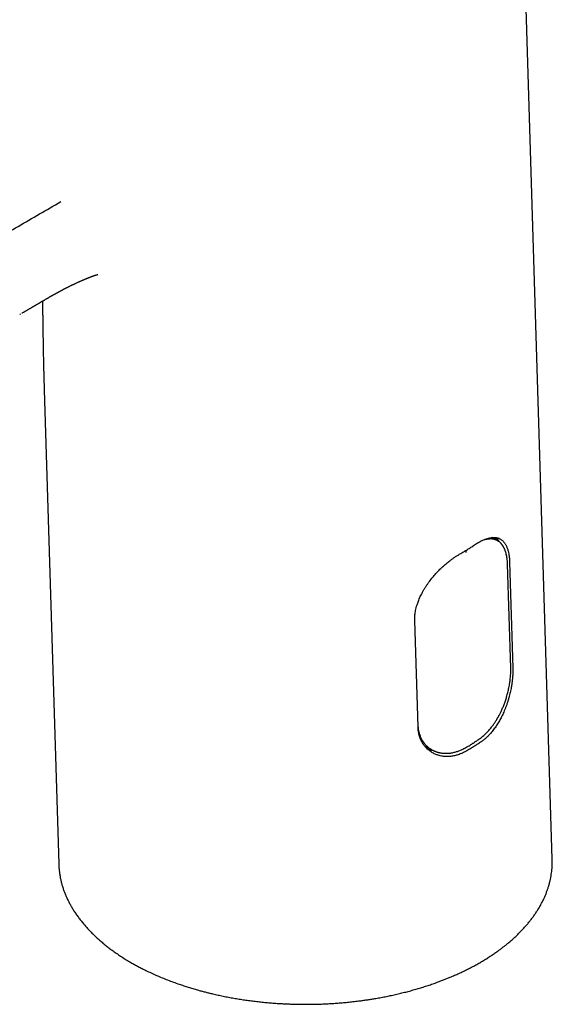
# Model space of a CAD drawing. Header units: millimetres. Extents: x 8 to 692, y 12 to 782.
# Tile 12 of 34: x 554 to 606, y 201 to 297. Entities that reach past the tile are written whole.
import ezdxf

# ---------------------------------------------------------------- set-up
doc = ezdxf.new("R2010")
doc.units = ezdxf.units.MM

msp = doc.modelspace()

# ---------------------------------------------------------------- linework, layer by layer
at = {"color": 7, "linetype": 'Continuous', "lineweight": 30}
for p, q in [((605.535, 215.198), (602.596, 310.688)), ((555.918, 260.982), (557.342, 214.709)), ((600.249, 246.225), (599.71, 246.567)), ((600.254, 246.221), (600.246, 246.226)), ((601.479, 233.835), (601.167, 243.962)), ((601.363, 244.175), (601.681, 233.832)), ((592.424, 228.115), (592.105, 238.458)), ((593.092, 226.219), (593.841, 225.829))]:
    msp.add_line(p, q, dxfattribs=at)
for centre, radius, start, end in [((598.428, 245.066), 2.201, 29.96429, 42.5832), ((593.957, 227.933), 2.108, 254.21996, 266.86936)]:
    msp.add_arc(centre, radius, start, end, dxfattribs=at)
for points, knots in [([(519.224, 257.645), (520.043, 258.087), (521.679, 258.972), (524.123, 260.307), (526.557, 261.647), (528.984, 262.993), (531.652, 264.484), (534.559, 266.12), (537.704, 267.903), (541.194, 269.895), (545.027, 272.096), (549.205, 274.506), (553.378, 276.919), (556.161, 278.526), (557.553, 279.33)], [0, 0, 0, 0, 0.06272, 0.125439, 0.188158, 0.250877, 0.313597, 0.395731, 0.477865, 0.559999, 0.669999, 0.779999, 0.89, 1, 1, 1, 1]), ([(553.762, 268.464), (553.775, 268.472), (553.819, 268.498), (553.884, 268.536), (553.956, 268.578), (554.018, 268.614), (554.081, 268.65), (554.144, 268.687), (554.209, 268.725), (554.281, 268.767), (554.361, 268.814), (554.451, 268.867), (554.541, 268.919), (554.628, 268.97), (554.702, 269.013), (554.767, 269.051), (554.814, 269.079), (554.848, 269.098), (554.869, 269.111), (554.889, 269.122), (554.906, 269.132), (554.924, 269.143), (554.947, 269.156), (554.979, 269.175), (555.02, 269.199), (555.066, 269.226), (555.113, 269.254), (555.159, 269.281), (555.206, 269.309), (555.252, 269.336), (555.296, 269.361), (555.338, 269.386), (555.383, 269.412), (555.433, 269.441), (555.485, 269.472), (555.54, 269.504), (555.598, 269.538), (555.659, 269.574), (555.718, 269.608), (555.771, 269.639), (555.822, 269.669), (555.876, 269.7), (555.94, 269.737), (556.014, 269.78), (556.09, 269.825), (556.164, 269.867), (556.232, 269.906), (556.294, 269.942), (556.353, 269.976), (556.414, 270.011), (556.477, 270.047), (556.539, 270.083), (556.596, 270.115), (556.648, 270.145), (556.691, 270.169), (556.726, 270.189), (556.757, 270.206), (556.792, 270.226), (556.836, 270.25), (556.878, 270.274), (556.919, 270.297), (556.956, 270.318), (556.992, 270.338), (557.026, 270.357), (557.06, 270.376), (557.096, 270.395), (557.127, 270.413), (557.155, 270.428), (557.182, 270.443), (557.211, 270.459), (557.237, 270.473), (557.261, 270.486), (557.288, 270.501), (557.316, 270.516), (557.349, 270.534), (557.387, 270.555), (557.429, 270.577), (557.471, 270.6), (557.513, 270.623), (557.557, 270.647), (557.607, 270.673), (557.657, 270.7), (557.708, 270.727), (557.754, 270.751), (557.795, 270.773), (557.834, 270.793), (557.866, 270.809), (557.897, 270.826), (557.929, 270.842), (557.961, 270.858), (557.992, 270.875), (558.019, 270.889), (558.043, 270.901), (558.067, 270.913), (558.092, 270.926), (558.116, 270.938), (558.138, 270.949), (558.161, 270.961), (558.208, 270.985), (558.279, 271.02), (558.374, 271.068), (558.466, 271.113), (558.554, 271.156), (558.622, 271.189), (558.674, 271.214), (558.713, 271.233), (558.75, 271.251), (558.787, 271.268), (558.824, 271.286), (558.859, 271.303), (558.894, 271.319), (558.932, 271.337), (558.996, 271.367), (559.081, 271.406), (559.183, 271.453), (559.275, 271.495), (559.358, 271.532), (559.437, 271.567), (559.517, 271.603), (559.594, 271.636), (559.662, 271.666), (559.724, 271.692), (559.784, 271.717), (559.842, 271.742), (559.898, 271.765), (559.949, 271.787), (559.996, 271.806), (560.04, 271.824), (560.084, 271.842), (560.129, 271.86), (560.177, 271.879), (560.229, 271.9), (560.28, 271.921), (560.337, 271.943), (560.401, 271.968), (560.466, 271.993), (560.529, 272.017), (560.582, 272.037), (560.635, 272.057), (560.677, 272.072), (560.705, 272.082), (560.722, 272.088), (560.73, 272.092), (560.737, 272.094), (560.744, 272.097), (560.753, 272.1), (560.763, 272.103), (560.771, 272.106), (560.778, 272.109), (560.786, 272.112), (560.795, 272.115), (560.806, 272.118), (560.818, 272.122), (560.829, 272.126), (560.839, 272.13), (560.847, 272.133), (560.857, 272.136), (560.867, 272.139), (560.878, 272.143), (560.888, 272.146), (560.897, 272.149), (560.905, 272.152), (560.918, 272.156), (560.931, 272.16), (560.944, 272.165), (560.955, 272.168), (560.963, 272.171), (560.97, 272.173), (560.976, 272.175), (560.982, 272.177), (560.988, 272.178), (560.994, 272.18), (561, 272.182), (561.011, 272.185), (561.027, 272.19), (561.045, 272.196), (561.066, 272.202), (561.09, 272.209), (561.114, 272.216), (561.133, 272.221), (561.142, 272.224), (561.141, 272.224), (561.141, 272.224)], [0, 0, 0, 0, 0.0042489, 0.0143816, 0.020897, 0.0275562, 0.0343187, 0.0410798, 0.0478345, 0.0552046, 0.0642807, 0.0734801, 0.0839289, 0.0931262, 0.1010632, 0.1078481, 0.1136436, 0.1162129, 0.1185241, 0.1205767, 0.1223703, 0.1239967, 0.1263545, 0.1296724, 0.134419, 0.1395296, 0.1445656, 0.1495266, 0.1544062, 0.1599942, 0.164591, 0.1687131, 0.1736977, 0.1794816, 0.1852644, 0.1909281, 0.1977553, 0.2048206, 0.2115221, 0.2176831, 0.2230868, 0.2287307, 0.2363256, 0.2450609, 0.2544529, 0.2630096, 0.2710403, 0.2785423, 0.2852373, 0.2923611, 0.300597, 0.3081595, 0.3152871, 0.3215953, 0.3276122, 0.3311884, 0.3348483, 0.3393017, 0.3448086, 0.3512886, 0.355629, 0.3605067, 0.3656962, 0.3696028, 0.3738726, 0.3791842, 0.3835006, 0.3864419, 0.3901813, 0.394404, 0.397892, 0.4007803, 0.4043203, 0.4085589, 0.4122586, 0.4174572, 0.4245131, 0.4292569, 0.435085, 0.4419328, 0.4479076, 0.4563924, 0.4633037, 0.4699058, 0.4767576, 0.4811559, 0.4861811, 0.4904672, 0.4942335, 0.4988348, 0.5034616, 0.5070152, 0.5097006, 0.5129233, 0.5164882, 0.5196507, 0.5223377, 0.5249762, 0.5284077, 0.5407989, 0.5523759, 0.5646501, 0.5759224, 0.5853552, 0.5902776, 0.5953845, 0.5998265, 0.6043585, 0.6093069, 0.6137283, 0.6175422, 0.6221604, 0.6278445, 0.641458, 0.6536884, 0.6657797, 0.6754045, 0.6845412, 0.6951116, 0.7054759, 0.7128573, 0.7207979, 0.7283751, 0.7352047, 0.7425563, 0.7492876, 0.7544966, 0.7602141, 0.7656975, 0.7710177, 0.7771467, 0.7838495, 0.7903824, 0.7966734, 0.805329, 0.8144435, 0.8211497, 0.8284666, 0.8357111, 0.8424682, 0.8466899, 0.8500225, 0.852913, 0.8561298, 0.8602716, 0.8650887, 0.8696089, 0.8726674, 0.8751921, 0.8776605, 0.8802811, 0.8835808, 0.8876682, 0.8912084, 0.8941654, 0.896888, 0.8999014, 0.9040455, 0.9084915, 0.9122389, 0.9160053, 0.9195045, 0.9235569, 0.9284408, 0.9334269, 0.9370032, 0.9403718, 0.9443544, 0.9494, 0.9535718, 0.9574764, 0.960511, 0.9630433, 0.9654219, 0.9701701, 0.9758895, 0.9798456, 0.9852996, 0.9905891, 0.9946641, 0.9980543, 1, 1, 1, 1]), ([(555.753, 269.628), (555.753, 269.601), (555.754, 269.513), (555.756, 269.378), (555.758, 269.223), (555.76, 269.08), (555.762, 268.935), (555.764, 268.794), (555.766, 268.648), (555.767, 268.495), (555.77, 268.323), (555.772, 268.143), (555.775, 267.955), (555.777, 267.768), (555.78, 267.585), (555.783, 267.378), (555.786, 267.141), (555.79, 266.861), (555.794, 266.572), (555.799, 266.276), (555.803, 265.985), (555.808, 265.699), (555.813, 265.42), (555.817, 265.166), (555.821, 264.926), (555.826, 264.703), (555.83, 264.476), (555.835, 264.25), (555.839, 264.023), (555.844, 263.814), (555.848, 263.623), (555.852, 263.454), (555.856, 263.285), (555.86, 263.114), (555.864, 262.942), (555.869, 262.776), (555.873, 262.617), (555.877, 262.465), (555.881, 262.311), (555.885, 262.158), (555.889, 262.01), (555.893, 261.865), (555.897, 261.722), (555.901, 261.576), (555.905, 261.431), (555.909, 261.315), (555.912, 261.226), (555.914, 261.161), (555.915, 261.106), (555.917, 261.062), (555.918, 261.026), (555.918, 260.999), (555.919, 260.982), (555.919, 260.98)], [0, 0, 0, 0, 0.010275, 0.03254, 0.049893, 0.067222, 0.084766, 0.10244, 0.117998, 0.137421, 0.157223, 0.179776, 0.201936, 0.224085, 0.246489, 0.266522, 0.297543, 0.330157, 0.364829, 0.399019, 0.433456, 0.466372, 0.49797, 0.529571, 0.553903, 0.580084, 0.605592, 0.631093, 0.65658, 0.682556, 0.701775, 0.720555, 0.739523, 0.758694, 0.778071, 0.797662, 0.814629, 0.831761, 0.849064, 0.866541, 0.883506, 0.899306, 0.915428, 0.932081, 0.948668, 0.964767, 0.971584, 0.978896, 0.986696, 0.990118, 0.993883, 0.999117, 1, 1, 1, 1]), ([(553.525, 268.326), (553.528, 268.328), (553.553, 268.343), (553.578, 268.357), (553.6, 268.37)], [0, 0, 0, 0, 0.1339376, 1, 1, 1, 1]), ([(597.932, 245.84), (598.002, 245.887), (598.138, 245.975), (598.334, 246.091), (598.513, 246.189), (598.68, 246.272), (598.833, 246.34), (598.981, 246.399), (599.118, 246.448), (599.248, 246.487), (599.38, 246.521), (599.517, 246.548), (599.657, 246.566), (599.804, 246.575), (599.955, 246.57), (600.091, 246.551), (600.206, 246.524), (600.309, 246.49), (600.413, 246.445), (600.518, 246.386), (600.625, 246.311), (600.732, 246.216), (600.827, 246.109), (600.906, 246.001), (600.971, 245.898), (601.031, 245.786), (601.087, 245.665), (601.138, 245.536), (601.184, 245.397), (601.225, 245.249), (601.265, 245.079), (601.301, 244.883), (601.331, 244.66), (601.352, 244.424), (601.359, 244.259), (601.363, 244.175)], [0, 0, 0, 0, 0.035843, 0.068692, 0.101541, 0.129842, 0.158143, 0.185059, 0.211975, 0.236487, 0.261, 0.290717, 0.320449, 0.350165, 0.386946, 0.423727, 0.448714, 0.473701, 0.503995, 0.534306, 0.5646, 0.602109, 0.639618, 0.666391, 0.693164, 0.720198, 0.747233, 0.774615, 0.801996, 0.829655, 0.857315, 0.892774, 0.928445, 0.964115, 1, 1, 1, 1]), ([(600.247, 246.221), (600.217, 246.241), (600.131, 246.298), (599.973, 246.36), (599.775, 246.409), (599.561, 246.429), (599.335, 246.421), (599.097, 246.385), (598.858, 246.326), (598.694, 246.267), (598.617, 246.239)], [0, 0, 0, 0, 0.073145, 0.207557, 0.342021, 0.476583, 0.611262, 0.746064, 0.880995, 1, 1, 1, 1]), ([(601.167, 243.962), (601.165, 244.006), (601.162, 244.089), (601.155, 244.204), (601.147, 244.304), (601.138, 244.39), (601.129, 244.463), (601.122, 244.522), (601.115, 244.569), (601.109, 244.605), (601.106, 244.629), (601.103, 244.646), (601.1, 244.662), (601.097, 244.68), (601.093, 244.702), (601.089, 244.728), (601.081, 244.766), (601.07, 244.82), (601.055, 244.891), (601.03, 244.994), (600.995, 245.121), (600.948, 245.264), (600.905, 245.374), (600.869, 245.458), (600.841, 245.519), (600.812, 245.576), (600.784, 245.63), (600.758, 245.674), (600.737, 245.709), (600.721, 245.735), (600.708, 245.756), (600.696, 245.774), (600.682, 245.795), (600.663, 245.822), (600.639, 245.854), (600.61, 245.892), (600.576, 245.934), (600.532, 245.984), (600.478, 246.041), (600.411, 246.104), (600.336, 246.165), (600.281, 246.202), (600.254, 246.221)], [0, 0, 0, 0, 0.041134, 0.078123, 0.110985, 0.139732, 0.164367, 0.184893, 0.201309, 0.213614, 0.222256, 0.226989, 0.232315, 0.238898, 0.246739, 0.255838, 0.266196, 0.28846, 0.314966, 0.345727, 0.406035, 0.464774, 0.521696, 0.549974, 0.577775, 0.605098, 0.631848, 0.655691, 0.671657, 0.685184, 0.696271, 0.705131, 0.71549, 0.730729, 0.749658, 0.772278, 0.798274, 0.826703, 0.865577, 0.908156, 0.954431, 1, 1, 1, 1]), ([(592.105, 238.458), (592.104, 238.515), (592.102, 238.629), (592.109, 238.815), (592.124, 239.015), (592.152, 239.231), (592.193, 239.466), (592.251, 239.721), (592.319, 239.964), (592.389, 240.178), (592.46, 240.373), (592.543, 240.582), (592.641, 240.802), (592.756, 241.04), (592.89, 241.292), (593.045, 241.56), (593.207, 241.816), (593.373, 242.06), (593.534, 242.283), (593.694, 242.491), (593.849, 242.682), (594.005, 242.867), (594.162, 243.043), (594.322, 243.216), (594.486, 243.384), (594.653, 243.549), (594.823, 243.71), (594.997, 243.866), (595.173, 244.019), (595.352, 244.166), (595.554, 244.325), (595.779, 244.492), (596.025, 244.664), (596.273, 244.824), (596.436, 244.92), (596.519, 244.968)], [0, 0, 0, 0, 0.024161, 0.048323, 0.07763, 0.106954, 0.136262, 0.172565, 0.208868, 0.23302, 0.257172, 0.28645, 0.315743, 0.345021, 0.381256, 0.417491, 0.453609, 0.486694, 0.519779, 0.54826, 0.57674, 0.603811, 0.630882, 0.657702, 0.684522, 0.711599, 0.738675, 0.766091, 0.793506, 0.821191, 0.848877, 0.886414, 0.924194, 0.961973, 1, 1, 1, 1]), ([(596.519, 244.968), (596.58, 245.003), (596.763, 245.108), (597.063, 245.286), (597.358, 245.468), (597.648, 245.652), (597.818, 245.765), (597.932, 245.84)], [0, 0, 0, 0, 0.124864, 0.374677, 0.624676, 0.749739, 1, 1, 1, 1]), ([(597.14, 245.105), (597.139, 245.119), (597.137, 245.147), (597.122, 245.191), (597.102, 245.232), (597.082, 245.264), (597.068, 245.281), (597.063, 245.287)], [0, 0, 0, 0, 0.2340878, 0.4648027, 0.6834014, 0.8830861, 1, 1, 1, 1]), ([(598.435, 226.936), (598.486, 226.972), (598.595, 227.051), (598.756, 227.183), (598.917, 227.325), (599.067, 227.469), (599.206, 227.612), (599.34, 227.759), (599.467, 227.907), (599.588, 228.056), (599.696, 228.198), (599.794, 228.332), (599.88, 228.455), (599.955, 228.568), (600.021, 228.67), (600.078, 228.76), (600.126, 228.839), (600.166, 228.906), (600.198, 228.962), (600.227, 229.011), (600.257, 229.064), (600.292, 229.127), (600.333, 229.202), (600.382, 229.294), (600.439, 229.406), (600.505, 229.539), (600.576, 229.688), (600.651, 229.856), (600.724, 230.026), (600.793, 230.197), (600.857, 230.367), (600.922, 230.548), (600.987, 230.739), (601.05, 230.938), (601.111, 231.144), (601.168, 231.355), (601.223, 231.575), (601.275, 231.804), (601.323, 232.04), (601.364, 232.272), (601.398, 232.497), (601.426, 232.715), (601.449, 232.936), (601.467, 233.16), (601.478, 233.386), (601.483, 233.613), (601.48, 233.76), (601.479, 233.835)], [0, 0, 0, 0, 0.026624, 0.057825, 0.087532, 0.115744, 0.142457, 0.16767, 0.194333, 0.219089, 0.24194, 0.262891, 0.281947, 0.298824, 0.313883, 0.327129, 0.338564, 0.348193, 0.356017, 0.362265, 0.369307, 0.378213, 0.388682, 0.400712, 0.41658, 0.434537, 0.454583, 0.476723, 0.500962, 0.521482, 0.543296, 0.566405, 0.590807, 0.616503, 0.642027, 0.668707, 0.696543, 0.725532, 0.755675, 0.786975, 0.814729, 0.843345, 0.872835, 0.903215, 0.934511, 0.966757, 1, 1, 1, 1]), ([(601.681, 233.832), (601.682, 233.775), (601.685, 233.661), (601.684, 233.472), (601.678, 233.266), (601.665, 233.041), (601.645, 232.794), (601.615, 232.523), (601.578, 232.261), (601.541, 232.03), (601.501, 231.816), (601.455, 231.586), (601.399, 231.341), (601.332, 231.076), (601.253, 230.792), (601.159, 230.489), (601.059, 230.198), (600.954, 229.918), (600.85, 229.662), (600.744, 229.422), (600.641, 229.202), (600.534, 228.989), (600.425, 228.784), (600.311, 228.585), (600.193, 228.391), (600.07, 228.201), (599.942, 228.015), (599.809, 227.835), (599.671, 227.66), (599.529, 227.492), (599.365, 227.311), (599.177, 227.122), (598.966, 226.931), (598.748, 226.753), (598.599, 226.649), (598.524, 226.597)], [0, 0, 0, 0, 0.024161, 0.048323, 0.07763, 0.106954, 0.136262, 0.172565, 0.208868, 0.23302, 0.257172, 0.28645, 0.315743, 0.345022, 0.381256, 0.417491, 0.453609, 0.486694, 0.51978, 0.54826, 0.576741, 0.603812, 0.630883, 0.657704, 0.684524, 0.7116, 0.738677, 0.766092, 0.793507, 0.821193, 0.848879, 0.886416, 0.924195, 0.961974, 1, 1, 1, 1]), ([(592.419, 228.144), (592.422, 228.098), (592.432, 227.94), (592.481, 227.685), (592.562, 227.38), (592.672, 227.094), (592.807, 226.828), (592.966, 226.582), (593.148, 226.359), (593.35, 226.158), (593.574, 225.986), (593.739, 225.877), (593.833, 225.834), (593.842, 225.83)], [0, 0, 0, 0, 0.043362, 0.149166, 0.254652, 0.35993, 0.465072, 0.570125, 0.675118, 0.780073, 0.885016, 0.989988, 1, 1, 1, 1]), ([(597.111, 225.724), (597.033, 225.682), (596.885, 225.601), (596.663, 225.5), (596.456, 225.418), (596.258, 225.353), (596.074, 225.303), (595.892, 225.263), (595.72, 225.235), (595.554, 225.216), (595.383, 225.205), (595.202, 225.204), (595.013, 225.213), (594.812, 225.236), (594.601, 225.276), (594.405, 225.329), (594.238, 225.386), (594.087, 225.448), (593.931, 225.523), (593.771, 225.613), (593.606, 225.722), (593.439, 225.852), (593.287, 225.992), (593.161, 226.127), (593.056, 226.253), (592.958, 226.387), (592.866, 226.528), (592.783, 226.677), (592.706, 226.833), (592.639, 226.996), (592.574, 227.181), (592.516, 227.389), (592.469, 227.623), (592.436, 227.864), (592.428, 228.031), (592.424, 228.115)], [0, 0, 0, 0, 0.035843, 0.068692, 0.101541, 0.129841, 0.158142, 0.185058, 0.211973, 0.236486, 0.260999, 0.290715, 0.320447, 0.350163, 0.386944, 0.423724, 0.448711, 0.473698, 0.503992, 0.534303, 0.564597, 0.602106, 0.639615, 0.666388, 0.693161, 0.720195, 0.74723, 0.774612, 0.801993, 0.829653, 0.857312, 0.892773, 0.928443, 0.964114, 1, 1, 1, 1]), ([(597.677, 226.421), (597.7, 226.436), (597.752, 226.47), (597.837, 226.527), (597.935, 226.593), (598.045, 226.667), (598.166, 226.75), (598.297, 226.841), (598.387, 226.904), (598.434, 226.938)], [0, 0, 0, 0, 0.089558, 0.202717, 0.331309, 0.475332, 0.634789, 0.809678, 1, 1, 1, 1]), ([(593.841, 225.829), (593.862, 225.818), (593.902, 225.798), (593.956, 225.775), (594.003, 225.753), (594.057, 225.73), (594.118, 225.705), (594.188, 225.679), (594.265, 225.653), (594.356, 225.626), (594.454, 225.6), (594.555, 225.578), (594.649, 225.561), (594.734, 225.548), (594.811, 225.538), (594.878, 225.532), (594.93, 225.528), (594.97, 225.525), (594.998, 225.524), (595.023, 225.523), (595.047, 225.522), (595.075, 225.521), (595.115, 225.52), (595.169, 225.52), (595.238, 225.521), (595.32, 225.524), (595.417, 225.531), (595.529, 225.542), (595.656, 225.559), (595.798, 225.584), (595.954, 225.618), (596.111, 225.66), (596.267, 225.709), (596.419, 225.763), (596.58, 225.829), (596.735, 225.899), (596.837, 225.953), (596.882, 225.977)], [0, 0, 0, 0, 0.019098, 0.036553, 0.054115, 0.074308, 0.097191, 0.122765, 0.15103, 0.181987, 0.21978, 0.255139, 0.287255, 0.31613, 0.341761, 0.364147, 0.38329, 0.394049, 0.403426, 0.411422, 0.418269, 0.42716, 0.439113, 0.457132, 0.479406, 0.505938, 0.536731, 0.572465, 0.612623, 0.657205, 0.706213, 0.759642, 0.80472, 0.852516, 0.90302, 0.95622, 1, 1, 1, 1]), ([(596.881, 225.978), (596.955, 226.018), (597.099, 226.095), (597.305, 226.209), (597.495, 226.316), (597.616, 226.386), (597.673, 226.419)], [0, 0, 0, 0, 0.275558, 0.53538, 0.779467, 1, 1, 1, 1]), ([(598.524, 226.597), (598.467, 226.56), (598.298, 226.447), (598.01, 226.261), (597.715, 226.08), (597.416, 225.9), (597.233, 225.795), (597.111, 225.724)], [0, 0, 0, 0, 0.1248639, 0.3746773, 0.6246762, 0.7497394, 1, 1, 1, 1]), ([(597.713, 226.506), (597.712, 226.494), (597.711, 226.47), (597.7, 226.444), (597.688, 226.428), (597.679, 226.423), (597.676, 226.421)], [0, 0, 0, 0, 0.317449, 0.616671, 0.899432, 1, 1, 1, 1]), ([(564.394, 205.115), (564.511, 205.048), (564.745, 204.914), (565.106, 204.719), (565.474, 204.528), (565.892, 204.32), (566.361, 204.098), (566.886, 203.863), (567.423, 203.635), (567.971, 203.415), (568.532, 203.204), (569.055, 203.018), (569.539, 202.855), (569.981, 202.713), (570.429, 202.577), (570.853, 202.454), (571.253, 202.344), (571.628, 202.245), (572.005, 202.15), (572.427, 202.049), (572.892, 201.943), (573.403, 201.836), (573.919, 201.734), (574.439, 201.639), (574.964, 201.551), (575.489, 201.471), (576.013, 201.397), (576.536, 201.331), (577.063, 201.272), (577.593, 201.219), (578.125, 201.172), (578.615, 201.136), (579.062, 201.108), (579.467, 201.087), (579.872, 201.07), (580.322, 201.055), (580.818, 201.044), (581.359, 201.04), (581.9, 201.042), (582.443, 201.052), (582.985, 201.068), (583.526, 201.092), (584.065, 201.123), (584.603, 201.161), (585.139, 201.205), (585.674, 201.257), (586.208, 201.316), (586.694, 201.375), (587.134, 201.435), (587.527, 201.492), (587.919, 201.553), (588.352, 201.625), (588.826, 201.71), (589.339, 201.808), (589.848, 201.914), (590.354, 202.026), (590.856, 202.146), (591.353, 202.271), (591.843, 202.403), (592.328, 202.541), (592.808, 202.686), (593.284, 202.837), (593.753, 202.994), (594.178, 203.143), (594.558, 203.283), (594.897, 203.412), (595.231, 203.545), (595.599, 203.695), (595.997, 203.866), (596.424, 204.057), (596.844, 204.254), (597.257, 204.456), (597.663, 204.664), (598.06, 204.878), (598.447, 205.096), (598.826, 205.318), (599.196, 205.546), (599.558, 205.779), (599.911, 206.017), (600.226, 206.239), (600.505, 206.444), (600.75, 206.631), (600.99, 206.82), (601.251, 207.032), (601.529, 207.269), (601.823, 207.531), (602.106, 207.797), (602.38, 208.067), (602.644, 208.341), (602.896, 208.618), (603.138, 208.898), (603.368, 209.18), (603.587, 209.466), (603.795, 209.755), (603.992, 210.047), (604.162, 210.317), (604.308, 210.564), (604.433, 210.787), (604.551, 211.011), (604.675, 211.262), (604.802, 211.538), (604.929, 211.842), (605.044, 212.148), (605.147, 212.455), (605.239, 212.764), (605.318, 213.074), (605.386, 213.385), (605.441, 213.695), (605.484, 214.007), (605.515, 214.32), (605.534, 214.633), (605.541, 214.926), (605.535, 215.114), (605.533, 215.198)], [0, 0, 0, 0, 0.008647, 0.017294, 0.025956, 0.034618, 0.046237, 0.057859, 0.069478, 0.081177, 0.092879, 0.104578, 0.113408, 0.122238, 0.131083, 0.139929, 0.147126, 0.154323, 0.161528, 0.168734, 0.178241, 0.187749, 0.197256, 0.206808, 0.21636, 0.225912, 0.235277, 0.244644, 0.25401, 0.263417, 0.272825, 0.282232, 0.289325, 0.296418, 0.303518, 0.310619, 0.320073, 0.329527, 0.33898, 0.348478, 0.357976, 0.367473, 0.376929, 0.386386, 0.395841, 0.40534, 0.414839, 0.424338, 0.431425, 0.438513, 0.445608, 0.452704, 0.462149, 0.471596, 0.481042, 0.490531, 0.500021, 0.50951, 0.518958, 0.528407, 0.537855, 0.547346, 0.556839, 0.56633, 0.573416, 0.580502, 0.587596, 0.59469, 0.604133, 0.613578, 0.623021, 0.632508, 0.641995, 0.651482, 0.660926, 0.670373, 0.679818, 0.689306, 0.698796, 0.708285, 0.715373, 0.722461, 0.729558, 0.736654, 0.746101, 0.755548, 0.764995, 0.774484, 0.783974, 0.793464, 0.802911, 0.812359, 0.821807, 0.831297, 0.84079, 0.850281, 0.857375, 0.864469, 0.871572, 0.878674, 0.888129, 0.897585, 0.90704, 0.916537, 0.926036, 0.935534, 0.944989, 0.954445, 0.963901, 0.973399, 0.982899, 0.992398, 1, 1, 1, 1]), ([(557.344, 214.709), (557.344, 214.67), (557.347, 214.515), (557.368, 214.242), (557.406, 213.892), (557.46, 213.546), (557.528, 213.206), (557.609, 212.87), (557.704, 212.536), (557.812, 212.207), (557.932, 211.886), (558.062, 211.571), (558.206, 211.258), (558.36, 210.948), (558.527, 210.643), (558.71, 210.333), (558.912, 210.016), (559.135, 209.691), (559.373, 209.371), (559.622, 209.058), (559.882, 208.749), (560.152, 208.445), (560.435, 208.143), (560.726, 207.849), (561.025, 207.565), (561.33, 207.289), (561.646, 207.018), (561.971, 206.753), (562.304, 206.494), (562.666, 206.226), (563.06, 205.949), (563.491, 205.663), (563.934, 205.384), (564.24, 205.205), (564.394, 205.115)], [0, 0, 0, 0, 0.01086, 0.043683, 0.07659, 0.109497, 0.141251, 0.173005, 0.204834, 0.236663, 0.267061, 0.297459, 0.327923, 0.358387, 0.388252, 0.418132, 0.450963, 0.483795, 0.516711, 0.549628, 0.581395, 0.613162, 0.645007, 0.676852, 0.707267, 0.737682, 0.768163, 0.798644, 0.828526, 0.858424, 0.893752, 0.929107, 0.96454, 1, 1, 1, 1])]:
    msp.add_open_spline(points, degree=3, knots=knots, dxfattribs=at)

doc.saveas('drawing.dxf')
